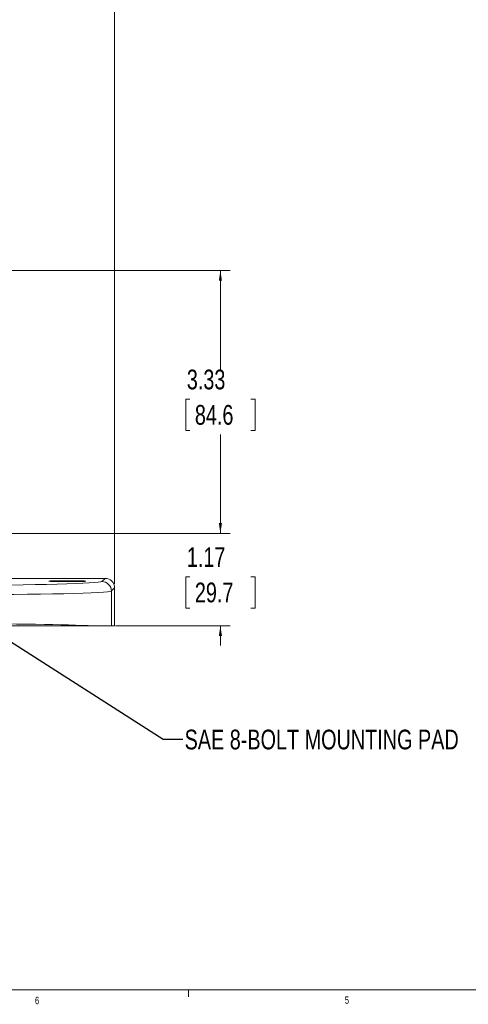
# Model space of a CAD drawing. Header units: inches. Extents: x 0.3 to 33.9, y 0.2 to 21.6.
# Tile 6 of 25: x 10.8 to 16.4, y 0.2 to 12.7. Entities that reach past the tile are written whole.
import ezdxf

# ---------------------------------------------------------------- set-up
doc = ezdxf.new("R2010")
doc.units = ezdxf.units.IN
doc.header["$MEASUREMENT"] = 0
doc.layers.add('SLD-0', color=7, linetype='Continuous', lineweight=15)
doc.styles.add('SLDTEXTSTYLE0', font='TXT', dxfattribs={"width": 0.75})
doc.dimstyles.new('SLDDIMSTYLE0', dxfattribs={"dimtxt": 0.25, "dimasz": 0.13, "dimexe": 0, "dimexo": 0.0625, "dimgap": 0.0625, "dimtad": 0, "dimtih": 1, "dimtoh": 1, "dimrnd": 1e-09, "dimzin": 12, "dimdsep": 46, "dimtxsty": 'SLDTEXTSTYLE0', "dimsah": 1, "dimcen": 0.09, "dimadec": 0, "dimazin": 3, "dimtfac": 1, "dimtofl": 0, "dimtmove": 0, "dimatfit": 3, "dimfxl": 1, "dimfrac": 2, "dimtolj": 1, "dimtzin": 12, "dimarcsym": 0})
doc.dimstyles.new('SLDDIMSTYLE1', dxfattribs={"dimtxt": 0.25, "dimasz": 0.13, "dimexe": 0, "dimexo": 0.0625, "dimgap": 0.0625, "dimtad": 0, "dimtih": 1, "dimtoh": 1, "dimrnd": 1e-09, "dimzin": 12, "dimdsep": 46, "dimtxsty": 'SLDTEXTSTYLE0', "dimsah": 1, "dimcen": 0.09, "dimadec": 0, "dimazin": 3, "dimtfac": 1, "dimtmove": 0, "dimatfit": 0, "dimfxl": 1, "dimfrac": 2, "dimtolj": 1, "dimtzin": 12, "dimarcsym": 0})
doc.dimstyles.new('SLDDIMSTYLE2', dxfattribs={"dimtxt": 0, "dimasz": 0.13, "dimexe": 0, "dimexo": 0.0625, "dimgap": 0, "dimtad": 0, "dimtih": 1, "dimtoh": 1, "dimdec": 0, "dimrnd": 1e-09, "dimzin": 0, "dimdsep": 46, "dimtxsty": 'Standard', "dimsah": 1, "dimcen": 0.09, "dimadec": 0, "dimazin": 0, "dimtfac": 0.13, "dimtdec": 0, "dimtofl": 0, "dimtmove": 0, "dimatfit": 3, "dimfxl": 1, "dimfrac": 2, "dimtolj": 1, "dimtzin": 0, "dimarcsym": 0})

# ---------------------------------------------------------------- blocks, each defined once
blk = doc.blocks.new('_D_1')
at = {"layer": 'SLD-0'}
for p, q in [((10.6, 7.27), (10.6, 14.541)), ((11.965, 5.556), (11.965, 14.541)), ((10.6, 14.416), (10.35, 14.416)), ((10.896, 14.452), (10.845, 14.452)), ((10.845, 14.452), (10.845, 14.055)), ((11.669, 14.452), (11.72, 14.452)), ((11.72, 14.452), (11.72, 14.055)), ((11.965, 14.416), (12.215, 14.416)), ((10.845, 14.055), (10.896, 14.055)), ((11.72, 14.055), (11.669, 14.055))]:
    blk.add_line(p, q, dxfattribs=at)
for points in [[(10.6, 14.416), (10.47, 14.436), (10.47, 14.396)], [(11.965, 14.416), (12.095, 14.396), (12.095, 14.436)]]:
    blk.add_solid(points, dxfattribs=at)
at = {"layer": 'SLD-0', "char_height": 0.25, "attachment_point": 1, "style": 'SLDTEXTSTYLE0'}
for s, insert in [('1.36', (10.857, 14.825, -1.847)), ('34.7', (10.959, 14.378, -1.847))]:
    blk.add_mtext(s, dxfattribs=dict(at, insert=insert))
blk = doc.blocks.new('_D_4')
at = {"layer": 'SLD-0'}
for p, q in [((13.303, 6.195), (13.303, 6.445)), ((9.528, 6.195), (13.428, 6.195)), ((12.917, 5.647), (12.866, 5.647)), ((12.866, 5.647), (12.866, 5.25)), ((13.69, 5.647), (13.741, 5.647)), ((13.741, 5.647), (13.741, 5.25)), ((12.866, 5.25), (12.917, 5.25)), ((13.741, 5.25), (13.69, 5.25)), ((11.974, 5.025), (13.428, 5.025)), ((13.303, 5.025), (13.303, 4.775))]:
    blk.add_line(p, q, dxfattribs=at)
for points in [[(13.303, 6.195), (13.323, 6.325), (13.283, 6.325)], [(13.303, 5.025), (13.283, 4.895), (13.323, 4.895)]]:
    blk.add_solid(points, dxfattribs=at)
at = {"layer": 'SLD-0', "char_height": 0.25, "attachment_point": 1, "style": 'SLDTEXTSTYLE0'}
for s, insert in [('1.17', (12.878, 6.02, -1.847)), ('29.7', (12.98, 5.572, -1.847))]:
    blk.add_mtext(s, dxfattribs=dict(at, insert=insert))
blk = doc.blocks.new('_D_5')
at = {"layer": 'SLD-0'}
for p, q in [((8.513, 9.525), (13.428, 9.525)), ((13.303, 9.525), (13.303, 8.271)), ((12.917, 7.897), (12.866, 7.897)), ((12.866, 7.897), (12.866, 7.5)), ((13.69, 7.897), (13.741, 7.897)), ((13.741, 7.897), (13.741, 7.5)), ((12.866, 7.5), (12.917, 7.5)), ((13.741, 7.5), (13.69, 7.5)), ((13.303, 6.195), (13.303, 7.449)), ((9.528, 6.195), (13.428, 6.195))]:
    blk.add_line(p, q, dxfattribs=at)
for points in [[(13.303, 9.525), (13.283, 9.395), (13.323, 9.395)], [(13.303, 6.195), (13.323, 6.325), (13.283, 6.325)]]:
    blk.add_solid(points, dxfattribs=at)
at = {"layer": 'SLD-0', "char_height": 0.25, "attachment_point": 1, "style": 'SLDTEXTSTYLE0'}
for s, insert in [('3.33', (12.878, 8.27, -1.847)), ('84.6', (12.98, 7.822, -1.847))]:
    blk.add_mtext(s, dxfattribs=dict(at, insert=insert))

msp = doc.modelspace()

# ---------------------------------------------------------------- linework, layer by layer
at = {"color": 7, "linetype": 'Continuous', "lineweight": 15}
for p, q in [((10.188, 5.626), (11.845, 5.626)), ((11.804, 5.586), (11.845, 5.626)), ((11.965, 5.506), (11.924, 5.466)), ((11.965, 5.506), (11.965, 5.025)), ((11.924, 5.466), (11.924, 5.025)), ((11.924, 5.025), (11.699, 5.025)), ((11.965, 5.025), (11.924, 5.025))]:
    msp.add_line(p, q, dxfattribs=at)
at = {"color": 7, "linetype": 'Continuous', "lineweight": 0}
for p, q in [((33.523, 0.411), (0.523, 0.411)), ((12.898, 0.411), (12.898, 0.326))]:
    msp.add_line(p, q, dxfattribs=at)
at = {"color": 7, "linetype": 'Continuous', "lineweight": 15}
msp.add_arc((11.804, 5.465), 0.12, 0.046, 89.954, dxfattribs=at)
for centre, major_axis, ratio, start_param, end_param in [((11.845, 5.506), (-0.0849, -0.0849), 0.999315, 2.356537, 3.926648), ((9.925, 5.587), (1.88, 0), 0.026186, 4.712389, 6.257005), ((9.925, 5.467), (2, 0), 0.024615, 4.712389, 6.257005), ((9.925, 5.002), (2, 0), 0.024615, 0.479944, 1.570796)]:
    msp.add_ellipse(centre, major_axis=major_axis, ratio=ratio, start_param=start_param, end_param=end_param, dxfattribs=at)
msp.add_ellipse((11.368, 5.59), major_axis=(0.234, 0), ratio=0.026186, dxfattribs=at)
msp.add_open_spline([(11.699, 5.025), (11.659, 5.025), (11.583, 5.025), (11.441, 5.025), (11.285, 5.025), (11.112, 5.025), (10.924, 5.025), (10.724, 5.025), (10.49, 5.025), (10.223, 5.025), (10.024, 5.025), (9.925, 5.025)], degree=3, knots=[0, 0, 0, 0, 0.110367, 0.212962, 0.315885, 0.418482, 0.52113, 0.624104, 0.726755, 0.863377, 1, 1, 1, 1], dxfattribs=at)

# ---------------------------------------------------------------- texts
at = {"color": 7, "linetype": 'Continuous', "lineweight": 0, "char_height": 0.0938, "attachment_point": 1, "style": 'SLDTEXTSTYLE0'}
for s, insert in [('6', (10.957, 0.325)), ('5', (14.878, 0.33))]:
    msp.add_mtext(s, dxfattribs=dict(at, insert=insert))
at = {"layer": 'SLD-0', "insert": (12.85, 3.709), "char_height": 0.25, "attachment_point": 1, "style": 'SLDTEXTSTYLE0'}
msp.add_mtext('SAE 8-BOLT MOUNTING PAD', dxfattribs=at)

# ---------------------------------------------------------------- dimensions: what is measured, and where the dimension line sits
at = {"layer": 'SLD-0'}
dim = msp.add_linear_dim(base=(10.5999, 14.4156), p1=(11.9647, 5.5062), p2=(10.5999, 7.2201), dimstyle='SLDDIMSTYLE1', dxfattribs=at)
dim.commit()
dim.dimension.update_dxf_attribs({"geometry": '_D_1', "text_midpoint": (11.2823, 14.4156), "dimtype": 160})
for base, p1, p2, dimstyle, picture, middle in [((13.303, 9.525), (9.478, 6.195), (8.463, 9.525), 'SLDDIMSTYLE0', '_D_5', (13.303, 7.86)), ((13.303, 6.195), (11.924, 5.025), (9.478, 6.195), 'SLDDIMSTYLE1', '_D_4', (13.303, 5.61))]:
    dim = msp.add_linear_dim(base=base, p1=p1, p2=p2, angle=90, dimstyle=dimstyle, dxfattribs=at)
    dim.commit()
    dim.dimension.update_dxf_attribs({"geometry": picture, "text_midpoint": middle, "dimtype": 160})

# ---------------------------------------------------------------- leaders
msp.add_leader([(10.332, 5.025), (12.577, 3.588), (12.827, 3.588)], dimstyle='SLDDIMSTYLE2', dxfattribs=at)

doc.saveas('drawing.dxf')
